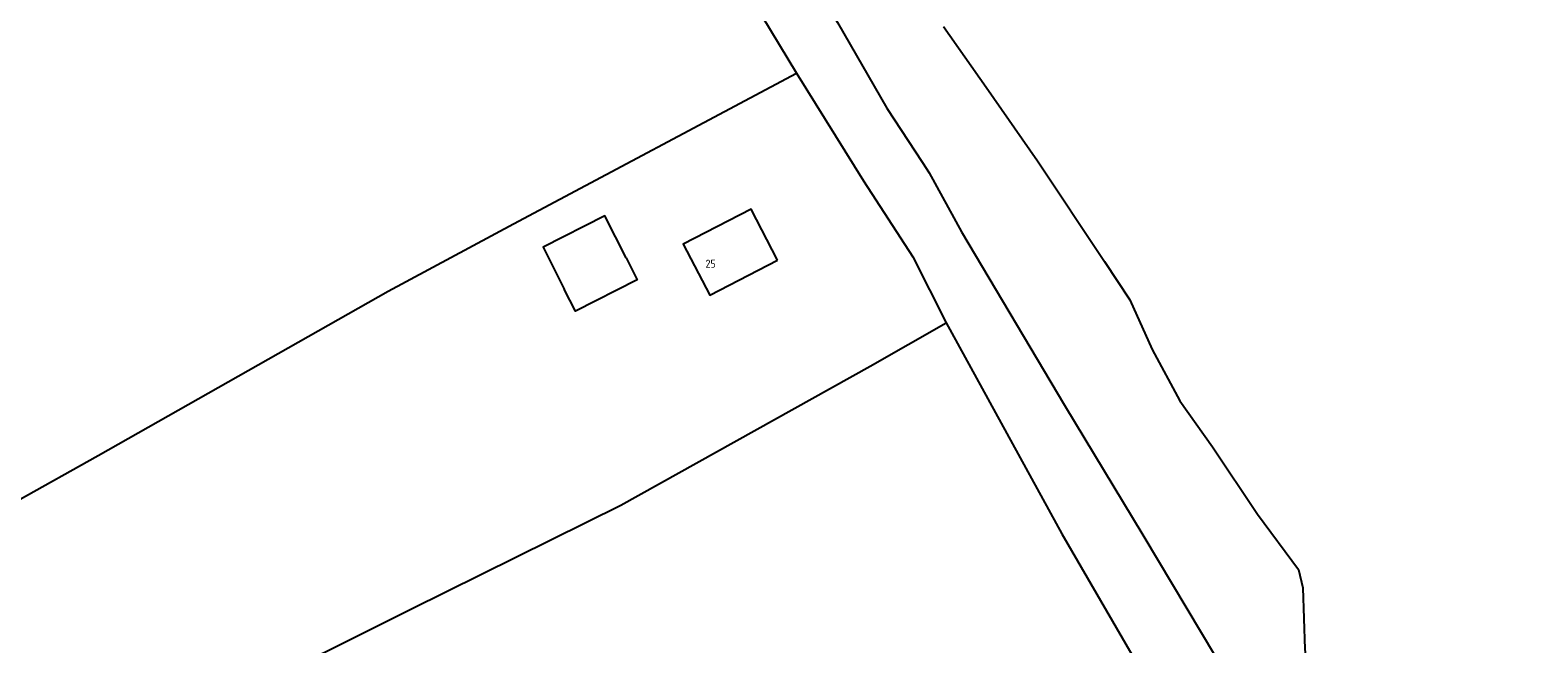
# Model space of a CAD drawing. Extents: x 122000 to 123017, y 463500 to 464011.
# Tile 12 of 13: x 122670 to 122839, y 463806 to 463874. Entities that reach past the tile are written whole.
import ezdxf
from ezdxf.enums import TextEntityAlignment as Align

# ---------------------------------------------------------------- set-up
doc = ezdxf.new("R2010")
doc.units = 0
doc.header["$LTSCALE"] = 4
for name, color, linetype in [('BOUWT01', 1, 'CONTINUOUS'), ('BOUWT11', 7, 'CONTINUOUS'), ('G01', 3, 'CONTINUOUS'), ('TEK-D02', 7, 'CONTINUOUS')]:
    doc.layers.add(name, color=color, linetype=linetype)
doc.styles.add('ISO', font='ISO')

msp = doc.modelspace()

# ---------------------------------------------------------------- linework, layer by layer
at = {"layer": 'BOUWT01'}
for points in [[(122753.945, 463848.672), (122750.975, 463854.397), (122743.365, 463850.449), (122746.336, 463844.724), (122753.945, 463848.672)], [(122736.958, 463848.94), (122734.579, 463853.635), (122727.633, 463850.115), (122730.012, 463845.42)]]:
    msp.add_lwpolyline(points, dxfattribs=at)
at = {"layer": 'BOUWT11'}
msp.add_lwpolyline([(122736.958, 463848.94), (122738.175, 463846.467), (122731.288, 463842.932), (122730.012, 463845.42)], dxfattribs=at)
at = {"layer": 'G01'}
for points in [[(122687.765, 464000), (122693.573, 463990.813), (122697.622, 463984.468), (122701.377, 463978.112), (122706.97, 463968.48), (122713.015, 463957.48), (122718.32, 463947.782), (122722.64, 463940.654), (122725.099, 463936.364), (122728.315, 463930.656), (122729.071, 463929.072), (122729.544, 463928.3), (122742.332, 463906.456), (122751.62, 463890.785), (122760.668, 463875.351), (122766.218, 463865.735), (122770.194, 463859.623), (122770.939, 463858.454), (122774.591, 463851.85), (122786.137, 463832.38), (122794.911, 463817.864), (122803.093, 463804.204)], [(122731.379, 463909.101), (122732.427, 463907.412), (122742.091, 463892.062), (122751.191, 463877.717), (122756.081, 463869.642)], [(122772.576, 463874.897), (122777.354, 463868.073), (122783.118, 463859.813), (122790.624, 463848.535), (122793.455, 463844.213), (122795.981, 463838.635), (122799.071, 463832.897), (122802.732, 463827.713), (122807.808, 463820.183), (122812.38, 463813.965), (122812.866, 463811.904), (122813.11, 463805.009), (122813.25, 463803.613), (122821.896, 463791.586), (122826.062, 463784.889), (122829.529, 463779.874), (122830.897, 463776.596), (122832.582, 463771.857), (122835.642, 463766.342), (122839.251, 463759.98)], [(122435.787, 463691.822), (122474.437, 463713.426), (122532.232, 463745.384), (122568.544, 463765.637), (122619.278, 463793.642), (122650.419, 463811.474), (122677.71, 463826.744), (122710.256, 463845.186), (122724.3, 463852.742), (122756.081, 463869.642)], [(122756.081, 463869.642), (122763.605, 463857.588), (122769.115, 463849.031), (122772.863, 463841.642)], [(122427.973, 463654.478), (122460.094, 463671.571), (122510.6, 463699.278), (122566.936, 463730.301), (122617.622, 463758.457), (122635.565, 463768.524), (122660.216, 463782.171), (122693.002, 463799.61), (122712.868, 463809.557), (122736.349, 463821.166), (122764.343, 463836.78), (122772.863, 463841.642)], [(122772.863, 463841.642), (122785.841, 463817.957), (122801.951, 463790.165), (122822.58, 463757.101), (122831.159, 463743.212), (122835.93, 463733.163)]]:
    msp.add_lwpolyline(points, dxfattribs=at)

# ---------------------------------------------------------------- texts
at = {"layer": 'TEK-D02', "style": 'ISO'}
msp.add_text('25', height=0.9, dxfattribs=at).set_placement((122745.863, 463847.554), align=Align.BOTTOM_LEFT)

doc.saveas('drawing.dxf')
